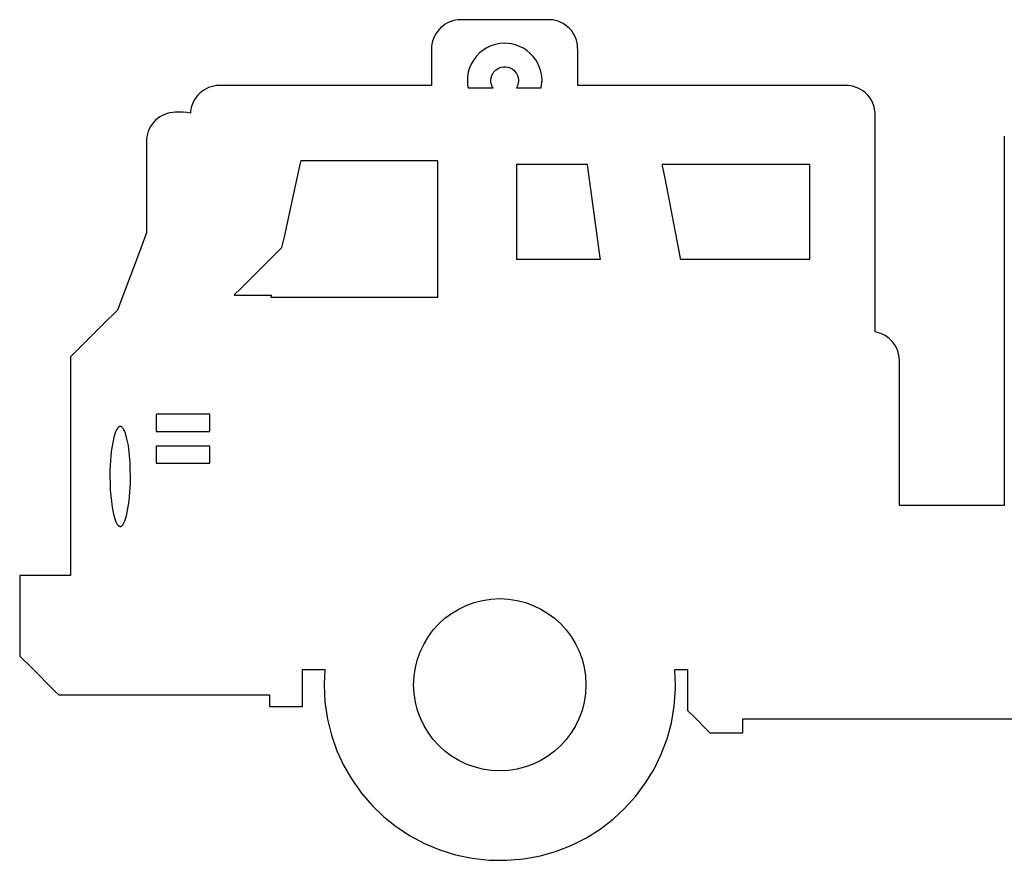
# Model space of a CAD drawing. Extents: x -74.1 to 10.8, y -36.7 to 44.6.
# Tile 56 of 199: x -47.4 to -41.8, y -13.4 to -8.6. Entities that reach past the tile are written whole.
import ezdxf

# ---------------------------------------------------------------- set-up
doc = ezdxf.new("R2010")
doc.units = 0

msp = doc.modelspace()

# ---------------------------------------------------------------- linework, layer by layer
at = {"layer": 'Layer 1', "color": 7, "linetype": 'CONTINUOUS'}
for p, q in [((-44.90181, -8.58197), (-44.916713, -8.587016)), ((-44.886313, -8.57833), (-44.90181, -8.58197)), ((-44.870298, -8.576169), (-44.886313, -8.57833)), ((-44.849335, -8.575552), (-44.870298, -8.576169)), ((-44.569427, -8.575552), (-44.849335, -8.575552)), ((-44.347608, -8.575751), (-44.569427, -8.575552)), ((-44.331414, -8.577329), (-44.347608, -8.575751)), ((-44.315711, -8.580415), (-44.331414, -8.577329)), ((-44.300572, -8.584935), (-44.315711, -8.580415)), ((-44.286074, -8.590813), (-44.300572, -8.584935)), ((-44.979714, -8.630709), (-44.989487, -8.642617)), ((-44.968898, -8.619758), (-44.979714, -8.630709)), ((-44.957116, -8.609838), (-44.968898, -8.619758)), ((-44.944441, -8.601025), (-44.957116, -8.609838)), ((-44.930948, -8.593393), (-44.944441, -8.601025)), ((-44.916713, -8.587016), (-44.930948, -8.593393)), ((-44.27229, -8.597976), (-44.286074, -8.590813)), ((-44.259295, -8.606349), (-44.27229, -8.597976)), ((-44.247164, -8.615856), (-44.259295, -8.606349)), ((-44.235972, -8.626423), (-44.247164, -8.615856)), ((-44.225793, -8.637976), (-44.235972, -8.626423)), ((-44.216702, -8.65044), (-44.225793, -8.637976)), ((-45.01181, -8.683337), (-45.01667, -8.698327)), ((-45.00561, -8.669006), (-45.01181, -8.683337)), ((-44.998145, -8.655408), (-45.00561, -8.669006)), ((-44.989487, -8.642617), (-44.998145, -8.655408)), ((-44.208774, -8.663739), (-44.216702, -8.65044)), ((-44.202083, -8.6778), (-44.208774, -8.663739)), ((-44.196705, -8.692548), (-44.202083, -8.6778)), ((-44.192714, -8.707907), (-44.196705, -8.692548)), ((-45.022067, -8.72998), (-45.02251, -8.742365)), ((-45.02251, -8.742365), (-45.02251, -8.743473)), ((-45.02251, -8.743473), (-45.02251, -8.748707)), ((-45.02251, -8.748707), (-45.02251, -8.799874)), ((-45.020114, -8.713899), (-45.022067, -8.72998)), ((-45.01667, -8.698327), (-45.020114, -8.713899)), ((-44.729009, -8.749263), (-44.748901, -8.765281)), ((-44.707259, -8.735688), (-44.729009, -8.749263)), ((-44.683858, -8.724767), (-44.707259, -8.735688)), ((-44.659016, -8.716707), (-44.683858, -8.724767)), ((-44.632942, -8.711718), (-44.659016, -8.716707)), ((-44.605844, -8.710008), (-44.632942, -8.711718)), ((-44.586551, -8.710871), (-44.605844, -8.710008)), ((-44.56774, -8.713411), (-44.586551, -8.710871)), ((-44.543539, -8.719277), (-44.56774, -8.713411)), ((-44.520506, -8.727815), (-44.543539, -8.719277)), ((-44.498815, -8.738849), (-44.520506, -8.727815)), ((-44.478643, -8.752204), (-44.498815, -8.738849)), ((-44.460167, -8.767703), (-44.478643, -8.752204)), ((-44.190184, -8.723804), (-44.192714, -8.707907)), ((-44.189179, -8.758771), (-44.190184, -8.723804)), ((-45.02251, -8.799874), (-45.02251, -8.934112)), ((-44.782271, -8.803815), (-44.795331, -8.825912)), ((-44.766724, -8.783535), (-44.782271, -8.803815)), ((-44.748901, -8.765281), (-44.766724, -8.783535)), ((-44.443561, -8.785171), (-44.460167, -8.767703)), ((-44.429003, -8.80443), (-44.443561, -8.785171)), ((-44.416669, -8.825306), (-44.429003, -8.80443)), ((-44.189179, -8.893075), (-44.189179, -8.758771)), ((-44.805697, -8.849618), (-44.81316, -8.874723)), ((-44.795331, -8.825912), (-44.805697, -8.849618)), ((-44.666763, -8.873154), (-44.658238, -8.864226)), ((-44.658238, -8.864226), (-44.64841, -8.856724)), ((-44.64841, -8.856724), (-44.637451, -8.850822)), ((-44.637451, -8.850822), (-44.625537, -8.846694)), ((-44.625537, -8.846694), (-44.612839, -8.844512)), ((-44.612839, -8.844512), (-44.599647, -8.844446)), ((-44.599647, -8.844446), (-44.586907, -8.846503)), ((-44.586907, -8.846503), (-44.57494, -8.850517)), ((-44.57494, -8.850517), (-44.563918, -8.856316)), ((-44.563918, -8.856316), (-44.554015, -8.863725)), ((-44.554015, -8.863725), (-44.545406, -8.872571)), ((-44.406733, -8.847622), (-44.416669, -8.825306)), ((-44.399374, -8.871201), (-44.406733, -8.847622)), ((-44.817509, -8.901019), (-44.818607, -8.923441)), ((-44.81316, -8.874723), (-44.817509, -8.901019)), ((-44.68435, -8.919654), (-44.682778, -8.906758)), ((-44.683982, -8.93097), (-44.68435, -8.919654)), ((-44.682778, -8.906758), (-44.679206, -8.894594)), ((-44.679206, -8.894594), (-44.67381, -8.883335)), ((-44.67381, -8.883335), (-44.666763, -8.873154)), ((-44.545406, -8.872571), (-44.538263, -8.88268)), ((-44.538263, -8.88268), (-44.532761, -8.893878)), ((-44.532761, -8.893878), (-44.529073, -8.905992)), ((-44.529073, -8.905992), (-44.527374, -8.918847)), ((-44.527374, -8.918847), (-44.527346, -8.926069)), ((-44.394765, -8.895869), (-44.399374, -8.871201)), ((-44.393084, -8.921448), (-44.394765, -8.895869)), ((-44.393085, -8.924189), (-44.393084, -8.921448)), ((-44.189179, -8.944137), (-44.189179, -8.893075)), ((-46.320107, -8.976501), (-46.332343, -8.985095)), ((-46.307098, -8.969014), (-46.320107, -8.976501)), ((-46.293382, -8.962701), (-46.307098, -8.969014)), ((-46.279028, -8.957631), (-46.293382, -8.962701)), ((-46.264103, -8.953873), (-46.279028, -8.957631)), ((-46.248675, -8.951494), (-46.264103, -8.953873)), ((-46.221088, -8.950552), (-46.248675, -8.951494)), ((-46.134699, -8.950552), (-46.221088, -8.950552)), ((-45.355644, -8.950552), (-46.134699, -8.950552)), ((-45.059617, -8.950552), (-45.355644, -8.950552)), ((-45.029553, -8.950552), (-45.059617, -8.950552)), ((-45.023282, -8.950552), (-45.029553, -8.950552)), ((-45.022694, -8.950552), (-45.023282, -8.950552)), ((-45.022551, -8.950552), (-45.022694, -8.950552)), ((-45.02251, -8.934112), (-45.02251, -8.948916)), ((-45.02251, -8.948916), (-45.02251, -8.950254)), ((-45.02251, -8.950254), (-45.02251, -8.950522)), ((-44.818607, -8.923441), (-44.816874, -8.949741)), ((-44.816874, -8.949741), (-44.814839, -8.962543)), ((-44.814839, -8.962543), (-44.814533, -8.964125)), ((-44.814533, -8.964125), (-44.814494, -8.964323)), ((-44.814494, -8.964323), (-44.814474, -8.964422)), ((-44.814453, -8.964441), (-44.814315, -8.964441)), ((-44.814315, -8.964441), (-44.813641, -8.964441)), ((-44.813641, -8.964441), (-44.810795, -8.964441)), ((-44.810795, -8.964441), (-44.783637, -8.964441)), ((-44.783637, -8.964441), (-44.701221, -8.964441)), ((-44.701221, -8.964441), (-44.675258, -8.964441)), ((-44.6825, -8.939957), (-44.683982, -8.93097)), ((-44.680024, -8.948568), (-44.6825, -8.939957)), ((-44.676623, -8.956748), (-44.680024, -8.948568)), ((-44.672365, -8.964439), (-44.676623, -8.956748)), ((-44.675258, -8.964441), (-44.672835, -8.964441)), ((-44.672835, -8.964441), (-44.672391, -8.964441)), ((-44.539303, -8.964441), (-44.539166, -8.964441)), ((-44.539249, -8.964328), (-44.539286, -8.964386)), ((-44.539177, -8.964211), (-44.539249, -8.964328)), ((-44.536959, -8.960422), (-44.539177, -8.964211)), ((-44.539166, -8.964441), (-44.538492, -8.964441)), ((-44.538492, -8.964441), (-44.535645, -8.964441)), ((-44.533149, -8.952465), (-44.536959, -8.960422)), ((-44.535645, -8.964441), (-44.508489, -8.964441)), ((-44.530231, -8.94405), (-44.533149, -8.952465)), ((-44.528274, -8.935232), (-44.530231, -8.94405)), ((-44.527346, -8.926069), (-44.528274, -8.935232)), ((-44.508489, -8.964441), (-44.426074, -8.964441)), ((-44.426074, -8.964441), (-44.400112, -8.964441)), ((-44.400112, -8.964441), (-44.39769, -8.964441)), ((-44.39769, -8.964441), (-44.397246, -8.964441)), ((-44.397218, -8.964439), (-44.393222, -8.930473)), ((-44.393222, -8.930473), (-44.393085, -8.924189)), ((-44.189179, -8.94933), (-44.189179, -8.944137)), ((-44.189179, -8.950416), (-44.189179, -8.94933)), ((-44.189179, -8.950519), (-44.189179, -8.950416)), ((-44.188905, -8.950552), (-44.189179, -8.950552)), ((-44.186835, -8.950552), (-44.188905, -8.950552)), ((-44.159386, -8.950552), (-44.186835, -8.950552)), ((-43.812786, -8.950552), (-44.159386, -8.950552)), ((-42.813202, -8.950552), (-43.812786, -8.950552)), ((-42.68576, -8.950552), (-42.813202, -8.950552)), ((-42.648936, -8.95101), (-42.68576, -8.950552)), ((-42.632862, -8.952984), (-42.648936, -8.95101)), ((-42.617299, -8.956446), (-42.632862, -8.952984)), ((-42.602319, -8.961324), (-42.617299, -8.956446)), ((-42.587999, -8.96754), (-42.602319, -8.961324)), ((-42.574412, -8.975022), (-42.587999, -8.96754)), ((-42.561633, -8.983694), (-42.574412, -8.975022)), ((-46.372201, -9.029172), (-46.379556, -9.042276)), ((-46.363735, -9.016834), (-46.372201, -9.029172)), ((-46.354225, -9.00533), (-46.363735, -9.016834)), ((-46.343738, -8.994727), (-46.354225, -9.00533)), ((-46.332343, -8.985095), (-46.343738, -8.994727)), ((-42.549738, -8.993482), (-42.561633, -8.983694)), ((-42.5388, -9.00431), (-42.549738, -8.993482)), ((-42.528895, -9.016105), (-42.5388, -9.00431)), ((-42.520097, -9.028791), (-42.528895, -9.016105)), ((-42.512481, -9.042294), (-42.520097, -9.028791)), ((-46.394279, -9.085497), (-46.396513, -9.10098)), ((-46.390663, -9.070506), (-46.394279, -9.085497)), ((-46.385733, -9.056077), (-46.390663, -9.070506)), ((-46.379556, -9.042276), (-46.385733, -9.056077)), ((-42.506122, -9.056539), (-42.512481, -9.042294)), ((-42.501095, -9.071451), (-42.506122, -9.056539)), ((-42.497474, -9.086956), (-42.501095, -9.071451)), ((-42.495333, -9.102979), (-42.497474, -9.086956)), ((-46.583642, -9.138801), (-46.595308, -9.148854)), ((-46.571075, -9.129845), (-46.583642, -9.138801)), ((-46.55768, -9.122061), (-46.571075, -9.129845)), ((-46.543534, -9.115524), (-46.55768, -9.122061)), ((-46.52871, -9.110307), (-46.543534, -9.115524)), ((-46.513283, -9.106486), (-46.52871, -9.110307)), ((-46.497327, -9.104136), (-46.513283, -9.106486)), ((-46.480919, -9.103331), (-46.497327, -9.104136)), ((-46.480844, -9.103331), (-46.480919, -9.103331)), ((-46.48061, -9.103331), (-46.48082, -9.103331)), ((-46.479584, -9.103331), (-46.48061, -9.103331)), ((-46.469404, -9.103331), (-46.479584, -9.103331)), ((-46.442521, -9.103331), (-46.469404, -9.103331)), ((-46.439522, -9.103331), (-46.442521, -9.103331)), ((-46.439243, -9.103331), (-46.439522, -9.103331)), ((-46.43758, -9.103339), (-46.439243, -9.103331)), ((-46.416971, -9.104903), (-46.43758, -9.103339)), ((-46.397128, -9.108889), (-46.416971, -9.104903)), ((-46.396513, -9.10098), (-46.397092, -9.108885)), ((-42.494734, -9.133724), (-42.495333, -9.102979)), ((-42.494734, -9.232709), (-42.494734, -9.133724)), ((-46.631458, -9.198542), (-46.637494, -9.212959)), ((-46.624147, -9.184848), (-46.631458, -9.198542)), ((-46.615635, -9.171952), (-46.624147, -9.184848)), ((-46.605997, -9.15993), (-46.615635, -9.171952)), ((-46.595308, -9.148854), (-46.605997, -9.15993)), ((-46.645442, -9.243665), (-46.647203, -9.259804)), ((-46.64218, -9.228025), (-46.645442, -9.243665)), ((-46.637494, -9.212959), (-46.64218, -9.228025)), ((-42.494734, -10.039916), (-42.494734, -9.232709)), ((-41.75862, -9.239774), (-41.75862, -9.239831)), ((-41.75862, -9.239831), (-41.75862, -9.240078)), ((-41.75862, -9.240078), (-41.75862, -9.241099)), ((-41.75862, -9.241099), (-41.75862, -9.252009)), ((-41.75862, -9.252009), (-41.75862, -9.304364)), ((-46.647203, -9.259804), (-46.64751, -9.487782)), ((-41.75862, -9.304364), (-41.75862, -9.820056)), ((-45.769378, -9.386678), (-45.780096, -9.435335)), ((-45.768382, -9.382152), (-45.769378, -9.386678)), ((-45.768177, -9.381223), (-45.768382, -9.382152)), ((-45.768158, -9.381135), (-45.768177, -9.381223)), ((-45.076136, -9.381107), (-45.768151, -9.381107)), ((-44.996922, -9.381107), (-45.076136, -9.381107)), ((-44.989071, -9.381107), (-44.996922, -9.381107)), ((-44.987235, -9.381107), (-44.989071, -9.381107)), ((-44.986863, -9.381107), (-44.987235, -9.381107)), ((-44.986817, -9.392815), (-44.986817, -9.381109)), ((-44.986817, -9.474164), (-44.986817, -9.392815)), ((-44.5386, -9.40066), (-44.5386, -9.400996)), ((-44.5386, -9.400996), (-44.5386, -9.40265)), ((-44.5386, -9.40265), (-44.5386, -9.409695)), ((-44.5386, -9.409695), (-44.5386, -9.479529)), ((-44.538016, -9.400619), (-44.538597, -9.400619)), ((-44.526397, -9.400619), (-44.538016, -9.400619)), ((-44.193672, -9.400619), (-44.526397, -9.400619)), ((-44.141566, -9.400619), (-44.193672, -9.400619)), ((-44.136309, -9.400619), (-44.141566, -9.400619)), ((-44.135074, -9.400619), (-44.136309, -9.400619)), ((-44.134824, -9.400619), (-44.135074, -9.400619)), ((-44.134684, -9.401401), (-44.134792, -9.400623)), ((-44.132522, -9.416974), (-44.134684, -9.401401)), ((-44.070604, -9.862901), (-44.132522, -9.416974)), ((-43.708003, -9.400619), (-43.709215, -9.400619)), ((-43.709214, -9.40066), (-43.70915, -9.400996)), ((-43.70915, -9.400996), (-43.708831, -9.40265)), ((-43.708831, -9.40265), (-43.707475, -9.409695)), ((-43.683751, -9.400619), (-43.708003, -9.400619)), ((-43.707475, -9.409695), (-43.694033, -9.479529)), ((-42.989264, -9.400619), (-43.683751, -9.400619)), ((-42.880504, -9.400619), (-42.989264, -9.400619)), ((-42.869531, -9.400619), (-42.880504, -9.400619)), ((-42.866955, -9.400619), (-42.869531, -9.400619)), ((-42.866433, -9.400619), (-42.866955, -9.400619)), ((-42.866384, -9.400619), (-42.866433, -9.400619)), ((-42.866368, -9.401401), (-42.866368, -9.400623)), ((-42.866368, -9.416974), (-42.866368, -9.401401)), ((-42.866368, -9.862901), (-42.866368, -9.416974)), ((-45.780096, -9.435335), (-45.86337, -9.813384)), ((-44.986817, -10.06879), (-44.986817, -9.474164)), ((-44.5386, -9.479529), (-44.5386, -9.925456)), ((-43.694033, -9.479529), (-43.608201, -9.925456)), ((-46.64751, -9.487782), (-46.64751, -9.784581)), ((-46.652568, -9.806344), (-46.692911, -9.913732)), ((-46.64847, -9.795435), (-46.652568, -9.806344)), ((-46.647615, -9.793159), (-46.64847, -9.795435)), ((-46.647535, -9.792946), (-46.647615, -9.793159)), ((-46.647515, -9.792894), (-46.647535, -9.792946)), ((-46.64751, -9.784581), (-46.64751, -9.792554)), ((-46.64751, -9.792554), (-46.64751, -9.792803)), ((-46.64751, -9.792803), (-46.64751, -9.792863)), ((-45.86337, -9.813384), (-45.875063, -9.866468)), ((-45.877481, -9.875413), (-45.879962, -9.877894)), ((-45.876971, -9.874903), (-45.877481, -9.875413)), ((-45.876923, -9.874855), (-45.876971, -9.874903)), ((-45.876897, -9.874794), (-45.876907, -9.874837)), ((-45.875063, -9.866468), (-45.876897, -9.874794)), ((-44.060908, -9.932735), (-44.070604, -9.862901)), ((-42.866368, -9.932735), (-42.866368, -9.862901)), ((-41.75862, -9.820056), (-41.75862, -11.177421)), ((-46.692911, -9.913732), (-46.799074, -10.196325)), ((-45.906634, -9.904566), (-46.113833, -10.111765)), ((-45.879962, -9.877894), (-45.906634, -9.904566)), ((-44.5386, -9.925456), (-44.5386, -9.939865)), ((-43.608201, -9.925456), (-43.605428, -9.939865)), ((-44.5386, -9.939865), (-44.5386, -9.941811)), ((-44.538563, -9.941811), (-44.538266, -9.941811)), ((-44.538266, -9.941811), (-44.536801, -9.941811)), ((-44.536801, -9.941811), (-44.530564, -9.941811)), ((-44.530564, -9.941811), (-44.468756, -9.941811)), ((-44.468756, -9.941811), (-44.059647, -9.941811)), ((-44.059929, -9.93978), (-44.060908, -9.932735)), ((-44.0597, -9.941434), (-44.059929, -9.93978)), ((-44.059653, -9.94177), (-44.0597, -9.941434)), ((-43.605428, -9.939865), (-43.605053, -9.941811)), ((-43.605039, -9.941811), (-43.604995, -9.941811)), ((-43.604995, -9.941811), (-43.604537, -9.941811)), ((-43.604537, -9.941811), (-43.602278, -9.941811)), ((-43.602278, -9.941811), (-43.592659, -9.941811)), ((-43.592659, -9.941811), (-43.497333, -9.941811)), ((-43.497333, -9.941811), (-42.866368, -9.941811)), ((-42.866368, -9.93978), (-42.866368, -9.932735)), ((-42.866368, -9.941434), (-42.866368, -9.93978)), ((-42.866368, -9.94177), (-42.866368, -9.941434)), ((-42.494734, -10.32782), (-42.494734, -10.039916)), ((-44.986817, -10.147496), (-44.986817, -10.06879)), ((-46.147497, -10.145441), (-46.147397, -10.145441)), ((-46.142924, -10.140856), (-46.147485, -10.145417)), ((-46.147397, -10.145441), (-46.146901, -10.145441)), ((-46.146901, -10.145441), (-46.144781, -10.145441)), ((-46.144781, -10.145441), (-46.123391, -10.145441)), ((-46.113833, -10.111765), (-46.142924, -10.140856)), ((-46.123391, -10.145441), (-45.9618, -10.145441)), ((-45.9618, -10.145441), (-45.939694, -10.145441)), ((-45.939694, -10.145441), (-45.936514, -10.145441)), ((-45.93742, -10.149558), (-45.939166, -10.15749)), ((-45.936596, -10.145815), (-45.93742, -10.149558)), ((-45.936522, -10.145481), (-45.936596, -10.145815)), ((-44.986817, -10.155295), (-44.986817, -10.147496)), ((-44.986817, -10.157117), (-44.986817, -10.155295)), ((-46.799074, -10.196325), (-46.810845, -10.227657)), ((-45.939161, -10.157532), (-45.939119, -10.157532)), ((-45.939119, -10.157532), (-45.93895, -10.157532)), ((-45.93895, -10.157532), (-45.937156, -10.157532)), ((-45.937156, -10.157532), (-45.928426, -10.157532)), ((-45.928426, -10.157532), (-45.834564, -10.157532)), ((-45.834564, -10.157532), (-45.105348, -10.157532)), ((-45.105348, -10.157532), (-45.00296, -10.157532)), ((-45.00296, -10.157532), (-44.986903, -10.157532)), ((-44.986903, -10.157532), (-44.98682, -10.157532)), ((-44.986817, -10.157486), (-44.986817, -10.157117)), ((-46.820436, -10.239393), (-46.886165, -10.304595)), ((-46.81375, -10.23276), (-46.820436, -10.239393)), ((-46.812351, -10.231372), (-46.81375, -10.23276)), ((-46.812218, -10.23124), (-46.812351, -10.231372)), ((-46.812185, -10.231207), (-46.812218, -10.23124)), ((-46.812146, -10.23112), (-46.812175, -10.231197)), ((-46.811923, -10.230527), (-46.812146, -10.23112)), ((-46.810845, -10.227657), (-46.811923, -10.230527)), ((-46.886165, -10.304595), (-47.059017, -10.476064)), ((-42.494734, -10.352685), (-42.494734, -10.32782)), ((-42.494734, -10.355071), (-42.494734, -10.352685)), ((-42.494734, -10.355656), (-42.494734, -10.355071)), ((-42.494734, -10.355793), (-42.494734, -10.355656)), ((-42.494566, -10.355855), (-42.494734, -10.355827)), ((-42.494344, -10.355893), (-42.494566, -10.355855)), ((-42.4939, -10.35597), (-42.494344, -10.355893)), ((-42.493014, -10.356126), (-42.4939, -10.35597)), ((-42.489484, -10.356797), (-42.493014, -10.356126)), ((-42.462274, -10.364743), (-42.489484, -10.356797)), ((-42.437202, -10.37697), (-42.462274, -10.364743)), ((-42.414701, -10.393048), (-42.437202, -10.37697)), ((-42.395202, -10.412551), (-42.414701, -10.393048)), ((-42.379139, -10.435052), (-42.395202, -10.412551)), ((-42.366943, -10.460124), (-42.379139, -10.435052)), ((-47.059017, -10.476064), (-47.07816, -10.495053)), ((-42.359048, -10.487338), (-42.366943, -10.460124)), ((-42.355885, -10.516267), (-42.359048, -10.487338)), ((-47.080267, -10.497144), (-47.080313, -10.497189)), ((-47.080313, -10.497241), (-47.080313, -10.49766)), ((-47.080313, -10.49766), (-47.080313, -10.499732)), ((-47.080313, -10.499732), (-47.080313, -10.508638)), ((-47.080313, -10.508638), (-47.080313, -10.600296)), ((-47.079908, -10.496788), (-47.080267, -10.497144)), ((-47.07816, -10.495053), (-47.079908, -10.496788)), ((-42.355844, -10.545475), (-42.355885, -10.516267)), ((-42.355844, -10.747789), (-42.355844, -10.545475)), ((-47.080313, -10.600296), (-47.080313, -11.406973)), ((-42.355844, -11.279583), (-42.355844, -10.747789)), ((-46.591954, -10.825559), (-46.591954, -10.825619)), ((-46.591954, -10.825619), (-46.591954, -10.825916)), ((-46.591954, -10.825916), (-46.591954, -10.827182)), ((-46.591954, -10.827182), (-46.591954, -10.839727)), ((-46.591512, -10.825552), (-46.591952, -10.825552)), ((-46.58272, -10.825552), (-46.591512, -10.825552)), ((-46.330952, -10.825552), (-46.58272, -10.825552)), ((-46.291524, -10.825552), (-46.330952, -10.825552)), ((-46.287546, -10.825552), (-46.291524, -10.825552)), ((-46.286612, -10.825552), (-46.287546, -10.825552)), ((-46.286423, -10.825552), (-46.286612, -10.825552)), ((-46.286399, -10.825692), (-46.286399, -10.825552)), ((-46.286399, -10.82849), (-46.286399, -10.825692)), ((-46.286399, -10.908596), (-46.286399, -10.82849)), ((-46.591954, -10.839727), (-46.591954, -10.919834)), ((-46.823745, -10.926067), (-46.833299, -10.955655)), ((-46.818525, -10.914665), (-46.823745, -10.926067)), ((-46.81305, -10.905714), (-46.818525, -10.914665)), ((-46.810226, -10.902203), (-46.81305, -10.905714)), ((-46.80735, -10.899358), (-46.810226, -10.902203)), ((-46.804424, -10.897198), (-46.80735, -10.899358)), ((-46.802944, -10.89638), (-46.804424, -10.897198)), ((-46.801453, -10.89574), (-46.802944, -10.89638)), ((-46.799951, -10.89528), (-46.801453, -10.89574)), ((-46.79844, -10.895003), (-46.799951, -10.89528)), ((-46.796919, -10.89491), (-46.79844, -10.895003)), ((-46.795398, -10.895003), (-46.796919, -10.89491)), ((-46.793887, -10.89528), (-46.795398, -10.895003)), ((-46.792385, -10.89574), (-46.793887, -10.89528)), ((-46.790894, -10.89638), (-46.792385, -10.89574)), ((-46.789414, -10.897198), (-46.790894, -10.89638)), ((-46.786488, -10.899358), (-46.789414, -10.897198)), ((-46.783612, -10.902203), (-46.786488, -10.899358)), ((-46.780788, -10.905714), (-46.783612, -10.902203)), ((-46.77802, -10.909874), (-46.780788, -10.905714)), ((-46.772669, -10.920069), (-46.77802, -10.909874)), ((-46.767589, -10.932643), (-46.772669, -10.920069)), ((-46.758357, -10.96436), (-46.767589, -10.932643)), ((-46.591954, -10.919834), (-46.591954, -10.922422)), ((-46.591954, -10.922422), (-46.591954, -10.922772)), ((-46.591931, -10.922772), (-46.591741, -10.922772)), ((-46.591741, -10.922772), (-46.590807, -10.922772)), ((-46.590807, -10.922772), (-46.586828, -10.922772)), ((-46.586828, -10.922772), (-46.547396, -10.922772)), ((-46.547396, -10.922772), (-46.286399, -10.922772)), ((-46.286399, -10.921142), (-46.286399, -10.908596)), ((-46.286399, -10.922407), (-46.286399, -10.921142)), ((-46.286399, -10.922704), (-46.286399, -10.922407)), ((-46.286399, -10.922765), (-46.286399, -10.922704)), ((-46.833299, -10.955655), (-46.848037, -11.037951)), ((-46.750562, -11.00388), (-46.758357, -10.96436)), ((-46.848037, -11.037951), (-46.855371, -11.14344)), ((-46.740229, -11.101745), (-46.750562, -11.00388)), ((-46.591954, -11.00611), (-46.591954, -11.006171)), ((-46.591954, -11.006171), (-46.591954, -11.006468)), ((-46.591954, -11.006468), (-46.591954, -11.007733)), ((-46.591954, -11.007733), (-46.591954, -11.020279)), ((-46.591954, -11.020279), (-46.591954, -11.100389)), ((-46.591512, -11.006103), (-46.591952, -11.006103)), ((-46.58272, -11.006103), (-46.591512, -11.006103)), ((-46.330952, -11.006103), (-46.58272, -11.006103)), ((-46.291524, -11.006103), (-46.330952, -11.006103)), ((-46.287546, -11.006103), (-46.291524, -11.006103)), ((-46.286612, -11.006103), (-46.287546, -11.006103)), ((-46.286423, -11.006103), (-46.286612, -11.006103)), ((-46.286399, -11.006243), (-46.286399, -11.006104)), ((-46.286399, -11.009041), (-46.286399, -11.006243)), ((-46.286399, -11.089151), (-46.286399, -11.009041)), ((-46.738467, -11.215986), (-46.740229, -11.101745)), ((-46.591954, -11.100389), (-46.591954, -11.102977)), ((-46.591954, -11.102977), (-46.591954, -11.103327)), ((-46.591931, -11.103327), (-46.591741, -11.103327)), ((-46.591741, -11.103327), (-46.590807, -11.103327)), ((-46.590807, -11.103327), (-46.586828, -11.103327)), ((-46.586828, -11.103327), (-46.547396, -11.103327)), ((-46.547396, -11.103327), (-46.286399, -11.103327)), ((-46.286399, -11.101697), (-46.286399, -11.089151)), ((-46.286399, -11.102962), (-46.286399, -11.101697)), ((-46.286399, -11.103259), (-46.286399, -11.102962)), ((-46.286399, -11.10332), (-46.286399, -11.103259)), ((-46.855371, -11.14344), (-46.853609, -11.257681)), ((-46.745801, -11.321476), (-46.738467, -11.215986)), ((-41.75862, -11.177421), (-41.75862, -11.32798)), ((-46.853609, -11.257681), (-46.843276, -11.355548)), ((-46.760539, -11.403774), (-46.745801, -11.321476)), ((-42.355844, -11.338428), (-42.355844, -11.279583)), ((-41.75862, -11.32798), (-41.75862, -11.341788)), ((-46.843276, -11.355548), (-46.835481, -11.395068)), ((-42.355844, -11.343793), (-42.355844, -11.338428)), ((-42.355844, -11.344888), (-42.355844, -11.343793)), ((-42.355844, -11.344991), (-42.355844, -11.344888)), ((-42.355741, -11.345024), (-42.355844, -11.345024)), ((-42.354939, -11.345024), (-42.355741, -11.345024)), ((-42.351038, -11.345024), (-42.354939, -11.345024)), ((-42.30838, -11.345024), (-42.351038, -11.345024)), ((-41.923369, -11.345024), (-42.30838, -11.345024)), ((-41.777001, -11.345024), (-41.923369, -11.345024)), ((-41.762119, -11.345024), (-41.777001, -11.345024)), ((-41.759008, -11.345024), (-41.762119, -11.345024)), ((-41.758714, -11.345024), (-41.759008, -11.345024)), ((-41.758642, -11.345024), (-41.758714, -11.345024)), ((-41.75862, -11.341788), (-41.75862, -11.344645)), ((-41.75862, -11.344645), (-41.75862, -11.345024)), ((-47.080313, -11.406973), (-47.080313, -11.709173)), ((-46.835481, -11.395068), (-46.826249, -11.426786)), ((-46.826249, -11.426786), (-46.821169, -11.439361)), ((-46.821169, -11.439361), (-46.815818, -11.449555)), ((-46.780788, -11.453716), (-46.775313, -11.444765)), ((-46.775313, -11.444765), (-46.770093, -11.433362)), ((-46.770093, -11.433362), (-46.760539, -11.403774)), ((-46.815818, -11.449555), (-46.81305, -11.453716)), ((-46.81305, -11.453716), (-46.810226, -11.457227)), ((-46.810226, -11.457227), (-46.80735, -11.460072)), ((-46.80735, -11.460072), (-46.804424, -11.462232)), ((-46.804424, -11.462232), (-46.802944, -11.46305)), ((-46.802944, -11.46305), (-46.801453, -11.46369)), ((-46.801453, -11.46369), (-46.799951, -11.46415)), ((-46.799951, -11.46415), (-46.79844, -11.464427)), ((-46.79844, -11.464427), (-46.796919, -11.46452)), ((-46.796919, -11.46452), (-46.795398, -11.464427)), ((-46.795398, -11.464427), (-46.793887, -11.46415)), ((-46.793887, -11.46415), (-46.792385, -11.46369)), ((-46.792385, -11.46369), (-46.790894, -11.46305)), ((-46.790894, -11.46305), (-46.789414, -11.462232)), ((-46.789414, -11.462232), (-46.786488, -11.460072)), ((-46.786488, -11.460072), (-46.783612, -11.457227)), ((-46.783612, -11.457227), (-46.780788, -11.453716)), ((-47.080313, -11.709173), (-47.080313, -11.738867)), ((-47.369676, -11.745056), (-47.369734, -11.745056)), ((-47.369734, -11.745069), (-47.369734, -11.74512)), ((-47.369734, -11.74512), (-47.369734, -11.745337)), ((-47.369734, -11.745337), (-47.369734, -11.746222)), ((-47.369734, -11.746222), (-47.369734, -11.75542)), ((-47.369734, -11.75542), (-47.369734, -11.861844)), ((-47.365865, -11.745056), (-47.369676, -11.745056)), ((-47.34272, -11.745056), (-47.365865, -11.745056)), ((-47.154092, -11.745056), (-47.34272, -11.745056)), ((-47.086843, -11.745056), (-47.154092, -11.745056)), ((-47.081042, -11.745056), (-47.086843, -11.745056)), ((-47.080487, -11.745056), (-47.081042, -11.745056)), ((-47.080352, -11.745056), (-47.080487, -11.745056)), ((-47.080313, -11.738867), (-47.080313, -11.744594)), ((-47.080313, -11.744594), (-47.080313, -11.745006)), ((-47.369734, -11.861844), (-47.369734, -12.160153)), ((-47.369734, -12.160153), (-47.369734, -12.19672)), ((-47.369734, -12.19672), (-47.369734, -12.202724)), ((-47.369734, -12.202724), (-47.369734, -12.202811)), ((-47.369701, -12.202844), (-47.369594, -12.202951)), ((-47.369594, -12.202951), (-47.368444, -12.204101)), ((-47.368444, -12.204101), (-47.362916, -12.209629)), ((-47.362916, -12.209629), (-47.308431, -12.264113)), ((-47.308431, -12.264113), (-47.164974, -12.407568)), ((-45.75862, -12.280948), (-45.75862, -12.280906)), ((-45.75862, -12.283729), (-45.75862, -12.280948)), ((-45.75862, -12.300625), (-45.75862, -12.283729)), ((-45.758602, -12.280906), (-45.758541, -12.280906)), ((-45.758541, -12.280906), (-45.758295, -12.280906)), ((-45.758295, -12.280906), (-45.755738, -12.280906)), ((-45.755738, -12.280906), (-45.72616, -12.280906)), ((-45.72616, -12.280906), (-45.64326, -12.280906)), ((-45.64326, -12.280906), (-45.633099, -12.280906)), ((-45.631411, -12.280946), (-45.63535, -12.363987)), ((-45.633099, -12.280906), (-45.631431, -12.280906)), ((-45.631407, -12.280906), (-45.631411, -12.280946)), ((-43.635827, -12.280972), (-43.635832, -12.280906)), ((-43.635813, -12.281132), (-43.635827, -12.280972)), ((-43.635786, -12.281453), (-43.635813, -12.281132)), ((-43.635789, -12.280906), (-43.635651, -12.280906)), ((-43.63557, -12.284024), (-43.635786, -12.281453)), ((-43.635651, -12.280906), (-43.634214, -12.280906)), ((-43.631887, -12.36713), (-43.63557, -12.284024)), ((-43.634214, -12.280906), (-43.617562, -12.280906)), ((-43.617562, -12.280906), (-43.570861, -12.280906)), ((-43.570861, -12.280906), (-43.565132, -12.280906)), ((-43.565132, -12.280906), (-43.564189, -12.280906)), ((-43.564175, -12.280939), (-43.564175, -12.28105)), ((-43.564175, -12.28105), (-43.564175, -12.281499)), ((-43.564175, -12.281499), (-43.564175, -12.286166)), ((-43.564175, -12.286166), (-43.564175, -12.340145)), ((-45.75862, -12.438341), (-45.75862, -12.300625)), ((-43.564175, -12.340145), (-43.564175, -12.491423)), ((-45.63535, -12.363987), (-45.635356, -12.366612)), ((-45.635356, -12.366612), (-45.635356, -12.36694)), ((-45.635356, -12.36694), (-45.635356, -12.367104)), ((-45.635356, -12.367104), (-45.635356, -12.367186)), ((-45.635356, -12.367186), (-45.635355, -12.36826)), ((-45.635355, -12.36826), (-45.630461, -12.466869)), ((-43.639164, -12.488572), (-43.632154, -12.390534)), ((-43.632154, -12.390534), (-43.631887, -12.36713)), ((-47.164974, -12.407568), (-47.149052, -12.423489)), ((-47.149052, -12.423489), (-47.14759, -12.424951)), ((-47.14759, -12.424951), (-47.147287, -12.425255)), ((-47.147287, -12.425255), (-47.147246, -12.425296)), ((-47.147203, -12.425296), (-47.14706, -12.425296)), ((-47.14706, -12.425296), (-47.146474, -12.425296)), ((-47.146474, -12.425296), (-47.140234, -12.425296)), ((-47.140234, -12.425296), (-47.110342, -12.425296)), ((-47.110342, -12.425296), (-46.816118, -12.425296)), ((-46.816118, -12.425296), (-46.041932, -12.425296)), ((-46.041932, -12.425296), (-45.956108, -12.425296)), ((-45.956108, -12.425296), (-45.948248, -12.425296)), ((-45.948248, -12.425296), (-45.946627, -12.425296)), ((-45.946627, -12.425296), (-45.946415, -12.425296)), ((-45.946415, -12.42534), (-45.946415, -12.425689)), ((-45.946415, -12.425689), (-45.946415, -12.427358)), ((-45.946415, -12.427358), (-45.946415, -12.443763)), ((-45.946415, -12.443763), (-45.946415, -12.486899)), ((-45.75862, -12.487443), (-45.75862, -12.438341)), ((-45.946415, -12.486899), (-45.946415, -12.491676)), ((-45.946415, -12.491676), (-45.946415, -12.492112)), ((-45.946415, -12.492112), (-45.946415, -12.492202)), ((-45.946407, -12.492213), (-45.946344, -12.492213)), ((-45.946344, -12.492213), (-45.946032, -12.492213)), ((-45.946032, -12.492213), (-45.944691, -12.492213)), ((-45.944691, -12.492213), (-45.930895, -12.492213)), ((-45.930895, -12.492213), (-45.809494, -12.492213)), ((-45.809494, -12.492213), (-45.764018, -12.492213)), ((-45.764018, -12.492213), (-45.75955, -12.492213)), ((-45.75955, -12.492213), (-45.758689, -12.492213)), ((-45.758689, -12.492213), (-45.758627, -12.492213)), ((-45.75862, -12.49168), (-45.75862, -12.487443)), ((-45.75862, -12.492085), (-45.75862, -12.49168)), ((-45.75862, -12.492184), (-45.75862, -12.492085)), ((-45.630461, -12.466869), (-45.616281, -12.562751)), ((-43.65536, -12.583782), (-43.639164, -12.488572)), ((-43.564175, -12.491423), (-43.564175, -12.509962)), ((-43.564175, -12.509962), (-43.564175, -12.513004)), ((-45.616281, -12.562751), (-45.593264, -12.655455)), ((-43.564175, -12.513004), (-43.564175, -12.513048)), ((-43.564156, -12.513067), (-43.564093, -12.513129)), ((-43.564093, -12.513129), (-43.563426, -12.513797)), ((-43.563426, -12.513797), (-43.560221, -12.517002)), ((-43.560221, -12.517002), (-43.528637, -12.548586)), ((-43.528637, -12.548586), (-43.445493, -12.631734)), ((-43.248899, -12.562791), (-43.248899, -12.562373)), ((-43.248899, -12.564782), (-43.248899, -12.562791)), ((-43.248899, -12.584325), (-43.248899, -12.564782)), ((-43.248883, -12.562319), (-43.248762, -12.562319)), ((-43.248762, -12.562319), (-43.248162, -12.562319)), ((-43.248162, -12.562319), (-43.245548, -12.562319)), ((-43.245548, -12.562319), (-43.234764, -12.562319)), ((-43.234764, -12.562319), (-43.121758, -12.562319)), ((-43.121758, -12.562319), (-41.810073, -12.562319)), ((-41.810073, -12.562319), (-38.129345, -12.562319)), ((-43.680292, -12.675714), (-43.65536, -12.583782)), ((-43.248899, -12.635686), (-43.248899, -12.584325)), ((-45.593264, -12.655455), (-45.56186, -12.744533)), ((-43.713511, -12.763919), (-43.680292, -12.675714)), ((-43.445493, -12.631734), (-43.436268, -12.640959)), ((-43.436268, -12.640959), (-43.435421, -12.641805)), ((-43.435421, -12.641805), (-43.435246, -12.641981)), ((-43.435193, -12.642004), (-43.435102, -12.642004)), ((-43.435102, -12.642004), (-43.434132, -12.642004)), ((-43.434132, -12.642004), (-43.429492, -12.642004)), ((-43.429492, -12.642004), (-43.383834, -12.642004)), ((-43.383834, -12.642004), (-43.263713, -12.642004)), ((-43.263713, -12.642004), (-43.250401, -12.642004)), ((-43.250401, -12.642004), (-43.249183, -12.642004)), ((-43.249183, -12.642004), (-43.248932, -12.642004)), ((-43.248899, -12.641368), (-43.248899, -12.635686)), ((-43.248899, -12.641886), (-43.248899, -12.641368)), ((-43.248899, -12.641991), (-43.248899, -12.641886)), ((-45.56186, -12.744533), (-45.522518, -12.829536)), ((-43.754567, -12.847949), (-43.713511, -12.763919)), ((-45.522518, -12.829536), (-45.475687, -12.910014)), ((-43.803013, -12.927353), (-43.754567, -12.847949)), ((-45.475687, -12.910014), (-45.421816, -12.985518)), ((-43.858397, -13.001683), (-43.803013, -12.927353)), ((-45.421816, -12.985518), (-45.361353, -13.0556)), ((-43.920273, -13.07049), (-43.858397, -13.001683)), ((-45.361353, -13.0556), (-45.294749, -13.11981)), ((-43.988189, -13.133325), (-43.920273, -13.07049)), ((-45.294749, -13.11981), (-45.222452, -13.177699)), ((-45.222452, -13.177699), (-45.144911, -13.228817)), ((-44.061698, -13.189738), (-43.988189, -13.133325)), ((-45.144911, -13.228817), (-45.062576, -13.272717)), ((-44.223697, -13.281504), (-44.14035, -13.239281)), ((-44.14035, -13.239281), (-44.061698, -13.189738)), ((-45.062576, -13.272717), (-44.975895, -13.308949)), ((-44.311288, -13.315959), (-44.223697, -13.281504)), ((-44.975895, -13.308949), (-44.885317, -13.337063)), ((-44.885317, -13.337063), (-44.791293, -13.356611)), ((-44.497409, -13.359766), (-44.402675, -13.342196)), ((-44.402675, -13.342196), (-44.311288, -13.315959)), ((-44.791293, -13.356611), (-44.69427, -13.367143)), ((-44.69427, -13.367143), (-44.59504, -13.36822)), ((-44.59504, -13.36822), (-44.497409, -13.359766))]:
    msp.add_line(p, q, dxfattribs=at)
msp.add_circle((-44.633832, -12.36727), 0.490854, dxfattribs=at)

doc.saveas('drawing.dxf')
